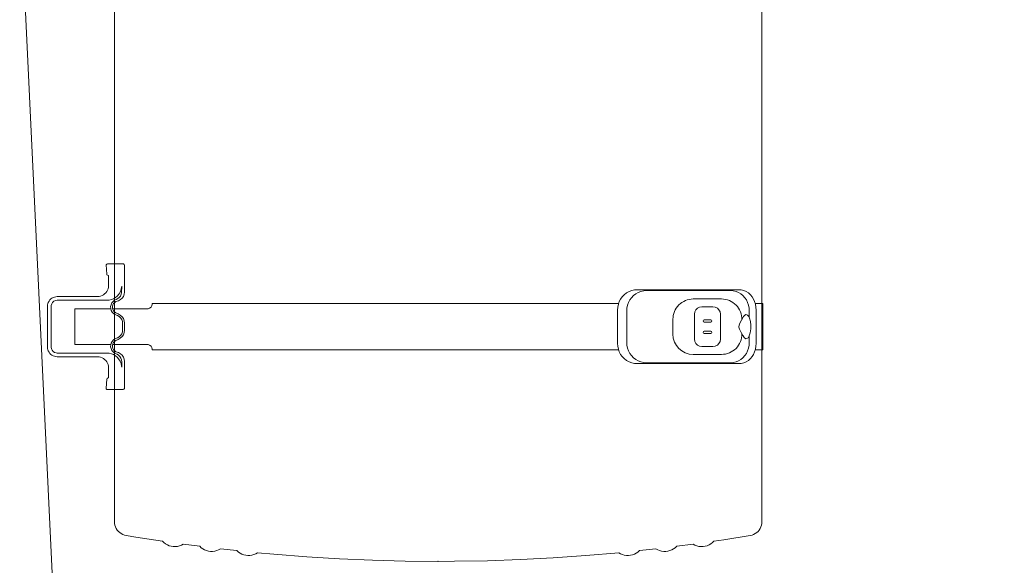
# Model space of a CAD drawing. Header units: millimetres. Extents: x 2204655785 to 2205143108, y 485765510 to 486291538.
# Tile 133 of 156: x 2205065432 to 2205066550, y 486175217 to 486175838. Entities that reach past the tile are written whole.
import ezdxf
from ezdxf.enums import TextEntityAlignment as Align
from ezdxf.lldxf.tags import DXFTag

# ---------------------------------------------------------------- set-up
doc = ezdxf.new("R2010")
doc.units = ezdxf.units.MM
doc.linetypes.add('DASHED2', pattern=[9.525, 6.35, -3.175])
doc.linetypes.add('НЕВИДИМАЯX2', pattern=[19.05, 12.7, -6.35])
for name, color, linetype in [('206ППР Панелевоз', 7, 'Continuous'), ('ППР_Автокран СКАТ-40', 7, 'Continuous'), ('ППР_Автокран_Опасная зона', 1, 'Continuous'), ('ППР_Автокран_Стрела', 7, 'Continuous'), ('ППР_Автокран_Стрела_15м', 7, 'Continuous'), ('ППР_Опасная зона от крана', 1, 'Continuous'), ('ППР_Разрез', 5, 'Continuous'), ('ППР_СКЛАД №2', 7, 'Continuous'), ('ППР_Стрела', 7, 'Continuous')]:
    doc.layers.add(name, color=color, linetype=linetype)
doc.styles.add('ППРк_М1-1', font='GOST_Common Italic.ttf', dxfattribs={"height": 800})
doc.styles.add('ППРк_М1-1кран', font='GOST_Common Italic.ttf', dxfattribs={"width": 0.8, "height": 600})
tags = doc.linetypes.add('опасная зона_Кран', pattern='A,30,-8,4,-8,30,-8,4,-8,30,-8,4,[230,Bbox.shx,S=2.5,R=0,X=0,Y=-10],-6', length=148).pattern_tags.tags
tags[24] = DXFTag(74, 5)

# ---------------------------------------------------------------- blocks, each defined once
blk = doc.blocks.new('*U397')
at = {"layer": 'ППР_Опасная зона от крана', "linetype": 'опасная зона_Кран', "lineweight": 80, "ltscale": 100}
blk.add_arc((135, 0), 50270, 90, 270, dxfattribs=at)
at = {"layer": 'ППР_Стрела', "linetype": 'НЕВИДИМАЯX2', "lineweight": 50, "ltscale": 100}
blk.add_arc((135, 0), 38700, 90, 270, dxfattribs=at)
at = {"layer": 'ППР_Стрела', "linetype": 'Continuous', "lineweight": 100}
blk.add_arc((135, 0), 30700, 90, 270, dxfattribs=at)
at = {"style": 'ППРк_М1-1', "width": 0.8}
for tag, p, height, flags in [('ОПАСНАЯ_ЗОНА', (25480.86, 21929.55), 800, 1), ('ОТЛЕТ_ГРУЗА', (25413.72, 20678.22), 800, 1), ('Кол-во_элементов', (2695.66, -1978.25), 1200, 8)]:
    blk.add_attdef(tag, p, '', height=height, dxfattribs=dict(at, flags=flags))
at = {"style": 'ППРк_М1-1', "width": 0.8, "flags": 8}
blk.add_attdef('МАРКА_КРАНА', text='', height=1200, dxfattribs=at).set_placement((8837.5, 818.17), align=Align.CENTER)
blk.add_attdef('ВЫСОТА', text='', height=1200, dxfattribs=at).set_placement((9134.89, -8454.02), align=Align.MIDDLE_CENTER)
at = {"layer": 'Defpoints', "style": 'ППРк_М1-1', "width": 0.8, "flags": 1}
for tag, p in [('МАКСИМАЛЬНАЯ_ДЛИНА_ГРУЗА', (25470.43, 19233.22)), ('ШИРИНА_ГРУЗА', (25397.01, 17803.51))]:
    blk.add_attdef(tag, p, '', height=800, dxfattribs=at)
at = {"layer": 'ППР_Разрез', "style": 'ППРк_М1-1кран', "width": 0.8, "flags": 8}
for tag, p in [('РАЗРЕЗ2', (-1027.85, 55181.17)), ('РАЗРЕЗ', (-1731.87, -54129.29))]:
    blk.add_attdef(tag, p, '', height=800, dxfattribs=at)
at = {"layer": 'ППР_Стрела', "style": 'ППРк_М1-1кран', "width": 0.8, "flags": 8}
for tag, p in [('ВЫСОТА_КРЮКА_ГОРИЗ', (-19652.89, 21607.87)), ('ГАБАРИТ_СТРЕЛЫ', (-25019.84, 21408.72)), ('ВЫСОТА_КРЮКА_НАКЛ', (-20393.31, 20761.66)), ('ВЫЛЕТ', (-16616.63, 14016.8))]:
    blk.add_attdef(tag, p, '', height=800, rotation=317, dxfattribs=at)
blk = doc.blocks.new('*U778')
at = {"layer": 'ППР_Автокран_Опасная зона', "color": 1, "linetype": 'опасная зона_Кран', "lineweight": 80, "ltscale": 100}
blk.add_arc((-3.65, 4.56), 29000, 319.788537, 219.788112, dxfattribs=at)
at = {"layer": 'ППР_Автокран_Стрела', "lineweight": 50}
blk.add_arc((-3.65, 4.56), 18000, 319.786841, 219.78643, dxfattribs=at)
at = {"layer": 'ППР_Автокран_Стрела_15м', "linetype": 'DASHED2', "lineweight": 35}
blk.add_arc((0.22, 1.42), 15000, 319.786203, 219.767437, dxfattribs=at)
blk = doc.blocks.new('*U789')
at = {"layer": '206ППР Панелевоз', "lineweight": 5}
for p, q in [((-1738.9, 2701.1), (-682.6, 2701.1)), ((-849.6, 2702.4), (-902.1, 2702.4)), ((-902.1, 2702.4), (-902.1, 2693.6)), ((-849.6, 2702.4), (-849.6, 2693.6)), ((-682.6, 2701.1), (-654.1, 2701.2)), ((-654.1, 2701.2), (-652.1, 2701)), ((-652.1, 2701), (-650.1, 2700.6)), ((-650.1, 2700.6), (-648.2, 2700)), ((-648.2, 2700), (-646.4, 2699.1)), ((-646.4, 2699.1), (-644.7, 2698.1)), ((-644.7, 2698.1), (-643.1, 2696.8)), ((-643.1, 2696.8), (-641.8, 2695.3)), ((-914.2, 2685.8), (-915.8, 2683.4)), ((-912.2, 2688.1), (-914.2, 2685.8)), ((-909.9, 2690), (-912.2, 2688.1)), ((-907.2, 2691.6), (-909.9, 2690)), ((-904.3, 2692.9), (-907.2, 2691.6)), ((-903.3, 2685), (-906.2, 2683.6)), ((-901.3, 2693.8), (-904.3, 2692.9)), ((-900.2, 2686), (-903.3, 2685)), ((-898, 2694.3), (-901.3, 2693.8)), ((-897, 2686.6), (-900.2, 2686)), ((-894.7, 2694.5), (-898, 2694.3)), ((-893.7, 2686.8), (-897, 2686.6)), ((-856.9, 2694.5), (-894.7, 2694.5)), ((-886.1, 2686.8), (-893.7, 2686.8)), ((-889, 2684.7), (-889.4, 2683.9)), ((-888.3, 2685.5), (-889, 2684.7)), ((-887.4, 2686.2), (-888.3, 2685.5)), ((-885.5, 2687.1), (-887.4, 2686.2)), ((-881.9, 2688.1), (-885.5, 2687.1)), ((-877.6, 2688.6), (-881.9, 2688.1)), ((-873.2, 2688.6), (-877.6, 2688.6)), ((-869, 2688), (-873.2, 2688.6)), ((-865.5, 2686.8), (-869, 2688)), ((-858, 2686.8), (-865.5, 2686.8)), ((-863.3, 2685.5), (-865.5, 2686.8)), ((-862.7, 2684.7), (-863.3, 2685.5)), ((-862.3, 2683.9), (-862.7, 2684.7)), ((-858, 2686.8), (-854.7, 2686.6)), ((-856.9, 2694.5), (-853.7, 2694.3)), ((-854.7, 2686.6), (-851.5, 2686)), ((-853.7, 2694.3), (-850.4, 2693.8)), ((-851.5, 2686), (-848.4, 2685)), ((-850.4, 2693.8), (-847.3, 2692.9)), ((-848.4, 2685), (-845.5, 2683.6)), ((-847.3, 2692.9), (-844.4, 2691.6)), ((-844.4, 2691.6), (-841.8, 2690)), ((-841.8, 2690), (-839.5, 2688.1)), ((-839.5, 2688.1), (-837.5, 2685.8)), ((-837.5, 2685.8), (-835.9, 2683.4)), ((-641.8, 2695.3), (-640.6, 2693.6)), ((-640.6, 2693.6), (-639.7, 2691.8)), ((-639.7, 2691.8), (-639, 2690)), ((-639, 2690), (-638.5, 2688)), ((-638.5, 2688), (-633.7, 2657.9)), ((-917.6, 2677.8), (-917.8, 2674.8)), ((-917.8, 2674.8), (-917.8, 2559.6)), ((-916.9, 2680.7), (-917.6, 2677.8)), ((-915.8, 2683.4), (-916.9, 2680.7)), ((-914.7, 2674.7), (-915.9, 2671.8)), ((-913.1, 2677.3), (-914.7, 2674.7)), ((-911.2, 2679.7), (-913.1, 2677.3)), ((-908.8, 2681.8), (-911.2, 2679.7)), ((-906.2, 2683.6), (-908.8, 2681.8)), ((-889.4, 2683.9), (-889.5, 2683.1)), ((-889.5, 2683.1), (-889.3, 2682.4)), ((-889.3, 2682.4), (-888.8, 2681.7)), ((-888.8, 2681.7), (-887.3, 2680.4)), ((-887.3, 2680.4), (-879.9, 2676.3)), ((-879.9, 2676.3), (-877.6, 2675.3)), ((-877.6, 2675.3), (-875.7, 2675)), ((-875.7, 2675), (-875.1, 2675.1)), ((-875.1, 2675.1), (-873.1, 2675.7)), ((-873.1, 2675.7), (-869.4, 2677.6)), ((-869.4, 2677.6), (-865.9, 2679.6)), ((-865.9, 2679.6), (-865.5, 2679.8)), ((-865.5, 2679.8), (-863.5, 2681)), ((-865.5, 2679.8), (-865.5, 2679.8)), ((-863.5, 2681), (-862.8, 2681.7)), ((-862.8, 2681.7), (-862.4, 2682.4)), ((-862.4, 2682.4), (-862.2, 2683.1)), ((-862.2, 2683.1), (-862.3, 2683.9)), ((-845.5, 2683.6), (-842.9, 2681.8)), ((-842.9, 2681.8), (-840.5, 2679.7)), ((-840.5, 2679.7), (-838.6, 2677.3)), ((-838.6, 2677.3), (-837, 2674.7)), ((-837, 2674.7), (-835.8, 2671.8)), ((-835.9, 2683.4), (-834.8, 2680.7)), ((-834.8, 2680.7), (-834.1, 2677.8)), ((-834.1, 2677.8), (-833.8, 2674.8)), ((-833.8, 2674.8), (-833.8, 2559.6)), ((-916.6, 2668.7), (-916.8, 2665.5)), ((-916.8, 2665.5), (-916.8, 2570.1)), ((-915.9, 2671.8), (-916.6, 2668.7)), ((-835.8, 2671.8), (-835.1, 2668.7)), ((-835.1, 2668.7), (-834.9, 2665.5)), ((-834.9, 2665.5), (-834.9, 2570.1)), ((-907.3, 2655.4), (-907.3, 2623.2)), ((-896.9, 2650.6), (-895, 2652.4)), ((-895, 2652.4), (-892.7, 2653.6)), ((-892.7, 2653.6), (-890.1, 2654)), ((-890.1, 2654), (-861.6, 2654)), ((-890.1, 2654), (-890.1, 2654)), ((-861.6, 2654), (-859, 2653.6)), ((-859, 2653.6), (-856.7, 2652.4)), ((-856.7, 2652.4), (-854.8, 2650.6)), ((-844.3, 2655.4), (-844.3, 2623.2)), ((-633.7, 2657.9), (-632, 2646.6)), ((-898.5, 2645.6), (-898, 2648.2)), ((-898.5, 2632.9), (-898.5, 2645.6)), ((-898, 2648.2), (-896.9, 2650.6)), ((-883.7, 2643), (-883.7, 2635.6)), ((-881.1, 2643), (-881.1, 2635.6)), ((-870.6, 2643), (-870.6, 2635.6)), ((-868, 2643), (-868, 2635.6)), ((-854.8, 2650.6), (-853.6, 2648.2)), ((-853.6, 2648.2), (-853.2, 2645.6)), ((-853.2, 2645.6), (-853.2, 2632.9)), ((-632, 2646.6), (-630.4, 2645)), ((-630.4, 2645), (-628.9, 2643.1)), ((-628.9, 2643.1), (-627.8, 2641.1)), ((-627.8, 2641.1), (-626.9, 2638.9)), ((-898, 2630.3), (-898.5, 2632.9)), ((-896.9, 2628), (-898, 2630.3)), ((-853.6, 2630.3), (-854.8, 2628)), ((-853.2, 2632.9), (-853.6, 2630.3)), ((-626.9, 2638.9), (-626.2, 2636.6)), ((-626.1, 2629.6), (-626.7, 2627.3)), ((-626.2, 2636.6), (-625.9, 2634.3)), ((-625.9, 2632), (-626.1, 2629.6)), ((-625.9, 2634.3), (-625.9, 2632)), ((-895, 2626.1), (-896.9, 2628)), ((-892.7, 2625), (-895, 2626.1)), ((-890.1, 2624.5), (-892.7, 2625)), ((-861.6, 2624.5), (-890.1, 2624.5)), ((-859, 2625), (-861.6, 2624.5)), ((-856.7, 2626.1), (-859, 2625)), ((-854.8, 2628), (-856.7, 2626.1)), ((-627.6, 2625.1), (-628.7, 2623.1)), ((-628.7, 2623.1), (-626.2, 2604.4)), ((-626.7, 2627.3), (-627.6, 2625.1)), ((-867.4, 2600.1), (-884.2, 2600.1)), ((-626.2, 2604.4), (-624.6, 2602.7)), ((-624.6, 2602.7), (-623.2, 2600.8)), ((-623.2, 2600.8), (-622.1, 2598.7)), ((-622.1, 2598.7), (-621.3, 2596.5)), ((-621.3, 2596.5), (-620.7, 2594.3)), ((-621.3, 2585), (-622.2, 2582.9)), ((-620.7, 2587.3), (-621.3, 2585)), ((-620.7, 2594.3), (-620.4, 2591.9)), ((-620.4, 2589.6), (-620.7, 2587.3)), ((-620.4, 2591.9), (-620.4, 2589.6)), ((-622.2, 2582.9), (-623.4, 2580.8)), ((-623.4, 2580.8), (-621.3, 2562.1)), ((-916.6, 2566.9), (-916.8, 2570.1)), ((-915.9, 2563.8), (-916.6, 2566.9)), ((-914.7, 2560.8), (-915.9, 2563.8)), ((-835.8, 2563.8), (-837, 2560.8)), ((-835.1, 2566.9), (-835.8, 2563.8)), ((-834.9, 2570.1), (-835.1, 2566.9)), ((-621.3, 2562.1), (-619.7, 2560.3)), ((-917.8, 2559.6), (-917.6, 2556.4)), ((-917.6, 2556.4), (-916.9, 2553.3)), ((-916.9, 2553.3), (-915.8, 2550.3)), ((-913.1, 2558), (-914.7, 2560.8)), ((-911.2, 2555.4), (-913.1, 2558)), ((-908.8, 2553.1), (-911.2, 2555.4)), ((-906.2, 2551.2), (-908.8, 2553.1)), ((-903.3, 2549.7), (-906.2, 2551.2)), ((-845.5, 2551.2), (-848.4, 2549.7)), ((-842.9, 2553.1), (-845.5, 2551.2)), ((-840.5, 2555.4), (-842.9, 2553.1)), ((-838.6, 2558), (-840.5, 2555.4)), ((-837, 2560.8), (-838.6, 2558)), ((-834.8, 2553.3), (-835.9, 2550.3)), ((-834.1, 2556.4), (-834.8, 2553.3)), ((-833.8, 2559.6), (-834.1, 2556.4)), ((-619.7, 2560.3), (-618.4, 2558.4)), ((-618.4, 2558.4), (-617.3, 2556.4)), ((-617.3, 2556.4), (-616.5, 2554.2)), ((-616.5, 2554.2), (-616, 2551.9)), ((-616, 2551.9), (-615.7, 2549.6)), ((-915.8, 2550.3), (-914.2, 2547.5)), ((-914.2, 2547.5), (-912.2, 2544.9)), ((-912.2, 2544.9), (-909.9, 2542.6)), ((-909.9, 2542.6), (-907.2, 2540.7)), ((-907.2, 2540.7), (-904.3, 2539.2)), ((-900.2, 2548.6), (-903.3, 2549.7)), ((-897, 2547.9), (-900.2, 2548.6)), ((-893.7, 2547.6), (-897, 2547.9)), ((-858, 2547.6), (-893.7, 2547.6)), ((-854.7, 2547.9), (-858, 2547.6)), ((-851.5, 2548.6), (-854.7, 2547.9)), ((-848.4, 2549.7), (-851.5, 2548.6)), ((-844.4, 2540.7), (-847.3, 2539.2)), ((-841.8, 2542.6), (-844.4, 2540.7)), ((-839.5, 2544.9), (-841.8, 2542.6)), ((-837.5, 2547.5), (-839.5, 2544.9)), ((-835.9, 2550.3), (-837.5, 2547.5)), ((-617.7, 2540.6), (-618.9, 2538.6)), ((-616.8, 2542.7), (-617.7, 2540.6)), ((-616.2, 2544.9), (-616.8, 2542.7)), ((-615.8, 2547.3), (-616.2, 2544.9)), ((-615.7, 2549.6), (-615.8, 2547.3)), ((-904.3, 2539.2), (-901.3, 2538.1)), ((-902.1, 2538.3), (-902.1, 2008.6)), ((-901.3, 2538.1), (-898, 2537.4)), ((-898, 2537.4), (-894.7, 2537.1)), ((-856.9, 2537.1), (-894.7, 2537.1)), ((-853.7, 2537.4), (-856.9, 2537.1)), ((-850.4, 2538.1), (-853.7, 2537.4)), ((-847.3, 2539.2), (-850.4, 2538.1)), ((-849.6, 2538.3), (-849.6, 2008.6)), ((-618.9, 2538.6), (-615.7, 2501.3)), ((-615.7, 2501.3), (-613.1, 2464.1)), ((-613.1, 2464.1), (-611.1, 2426.8)), ((-611.1, 2426.8), (-609.8, 2389.4)), ((-609.8, 2389.4), (-609.2, 2352.1)), ((-609.2, 2352.1), (-609.1, 2333.4)), ((-609.1, 2333.4), (-609.4, 2296.1)), ((-609.4, 2296.1), (-610.4, 2258.7)), ((-610.4, 2258.7), (-612, 2221.4)), ((-612, 2221.4), (-614.3, 2184.1)), ((-614.3, 2184.1), (-617.2, 2146.9)), ((-617.2, 2146.9), (-618.9, 2128.3)), ((-618.9, 2128.3), (-617.7, 2126.3)), ((-617.7, 2126.3), (-616.8, 2124.1)), ((-616.8, 2124.1), (-616.2, 2121.9)), ((-616, 2114.9), (-616.5, 2112.7)), ((-616.2, 2121.9), (-615.8, 2119.6)), ((-615.7, 2117.3), (-616, 2114.9)), ((-615.8, 2119.6), (-615.7, 2117.3)), ((-621.3, 2104.8), (-623.4, 2086)), ((-619.7, 2106.5), (-621.3, 2104.8)), ((-618.4, 2108.4), (-619.7, 2106.5)), ((-617.3, 2110.5), (-618.4, 2108.4)), ((-616.5, 2112.7), (-617.3, 2110.5)), ((-623.4, 2086), (-622.2, 2084)), ((-622.2, 2084), (-621.3, 2081.8)), ((-621.3, 2081.8), (-620.7, 2079.6)), ((-621.3, 2070.3), (-622.1, 2068.1)), ((-620.7, 2072.6), (-621.3, 2070.3)), ((-620.7, 2079.6), (-620.4, 2077.2)), ((-620.4, 2074.9), (-620.7, 2072.6)), ((-620.4, 2077.2), (-620.4, 2074.9)), ((-626.2, 2062.5), (-628.7, 2043.8)), ((-624.6, 2064.2), (-626.2, 2062.5)), ((-623.2, 2066.1), (-624.6, 2064.2)), ((-622.1, 2068.1), (-623.2, 2066.1)), ((-628.7, 2043.8), (-627.6, 2041.7)), ((-627.6, 2041.7), (-626.7, 2039.5)), ((-626.7, 2039.5), (-626.1, 2037.2)), ((-626.1, 2037.2), (-625.9, 2034.9)), ((-627.8, 2025.8), (-628.9, 2023.7)), ((-626.9, 2027.9), (-627.8, 2025.8)), ((-626.2, 2030.2), (-626.9, 2027.9)), ((-625.9, 2032.5), (-626.2, 2030.2)), ((-625.9, 2034.9), (-625.9, 2032.5)), ((-632, 2020.2), (-636.7, 1990.1)), ((-630.4, 2021.9), (-632, 2020.2)), ((-628.9, 2023.7), (-630.4, 2021.9)), ((-901.6, 2008.6), (-902.1, 2008.6)), ((-899.6, 2008.2), (-901.6, 2008.6)), ((-897.9, 2007.2), (-899.6, 2008.2)), ((-896.7, 2005.6), (-897.9, 2007.2)), ((-896.3, 2003.8), (-896.7, 2005.6)), ((-896.3, 2003.8), (-896.3, 1963.7)), ((-855, 2005.6), (-855.4, 2003.8)), ((-855.4, 2003.8), (-855.4, 1963.7)), ((-853.8, 2007.2), (-855, 2005.6)), ((-852.1, 2008.2), (-853.8, 2007.2)), ((-850.1, 2008.6), (-852.1, 2008.2)), ((-849.6, 2008.6), (-850.1, 2008.6)), ((-636.7, 1990.1), (-638.5, 1978.8)), ((-947.1, 1976.1), (-947.2, 1957.7)), ((-946.5, 1976.8), (-947.1, 1976.1)), ((-945.7, 1977), (-946.5, 1976.8)), ((-915.2, 1977), (-945.7, 1977)), ((-914.7, 1973.8), (-921.7, 1973.9)), ((-921.7, 1973.9), (-921.7, 1973.9)), ((-921.7, 1973.9), (-918.7, 1973.4)), ((-918.7, 1973.4), (-915.8, 1972.4)), ((-915.8, 1972.4), (-913.1, 1970.9)), ((-912.7, 1976.7), (-915.2, 1977)), ((-912.6, 1973.3), (-914.7, 1973.8)), ((-913.1, 1970.9), (-910.5, 1968.8)), ((-910.3, 1975.8), (-912.7, 1976.7)), ((-910.7, 1972.4), (-912.6, 1973.3)), ((-909, 1971.1), (-910.7, 1972.4)), ((-910.5, 1968.8), (-908.9, 1966.8)), ((-908.3, 1974.4), (-910.3, 1975.8)), ((-907.7, 1969.5), (-909, 1971.1)), ((-906.6, 1972.5), (-908.3, 1974.4)), ((-906.8, 1967.6), (-907.7, 1969.5)), ((-905.4, 1970.2), (-906.6, 1972.5)), ((-904.4, 1967.4), (-905.4, 1970.2)), ((-890.4, 1970), (-891.5, 1967.1)), ((-889, 1972.3), (-890.4, 1970)), ((-888.4, 1969.1), (-889.6, 1966.1)), ((-887.2, 1974.3), (-889, 1972.3)), ((-887.4, 1971.1), (-888.4, 1969.1)), ((-885.8, 1972.7), (-887.4, 1971.1)), ((-885, 1975.8), (-887.2, 1974.3)), ((-884, 1973.9), (-885.8, 1972.7)), ((-882.4, 1976.7), (-885, 1975.8)), ((-881.9, 1974.7), (-884, 1973.9)), ((-879.7, 1977), (-882.4, 1976.7)), ((-879.7, 1974.9), (-881.9, 1974.7)), ((-871.9, 1977), (-879.7, 1977)), ((-871.9, 1974.9), (-879.7, 1974.9)), ((-869.3, 1976.7), (-871.9, 1977)), ((-869.8, 1974.7), (-871.9, 1974.9)), ((-867.7, 1973.9), (-869.8, 1974.7)), ((-866.7, 1975.8), (-869.3, 1976.7)), ((-865.8, 1972.7), (-867.7, 1973.9)), ((-864.5, 1974.3), (-866.7, 1975.8)), ((-864.3, 1971.1), (-865.8, 1972.7)), ((-862.6, 1972.3), (-864.5, 1974.3)), ((-863.2, 1969.1), (-864.3, 1971.1)), ((-862, 1966.1), (-863.2, 1969.1)), ((-861.3, 1970), (-862.6, 1972.3)), ((-860.2, 1967.1), (-861.3, 1970)), ((-846.3, 1970.2), (-847.3, 1967.4)), ((-845.1, 1972.5), (-846.3, 1970.2)), ((-843.4, 1974.4), (-845.1, 1972.5)), ((-843.3, 1970.3), (-844.5, 1968.6)), ((-841.3, 1975.8), (-843.4, 1974.4)), ((-841.8, 1971.8), (-843.3, 1970.3)), ((-842.8, 1966.8), (-841.2, 1968.8)), ((-840.1, 1972.9), (-841.8, 1971.8)), ((-839, 1976.7), (-841.3, 1975.8)), ((-841.2, 1968.8), (-839.4, 1970.3)), ((-838.1, 1973.6), (-840.1, 1972.9)), ((-839.4, 1970.3), (-836.8, 1972)), ((-836.4, 1977), (-839, 1976.7)), ((-836, 1973.9), (-838.1, 1973.6)), ((-836.8, 1972), (-834, 1973.2)), ((-806, 1977), (-836.4, 1977)), ((-829.9, 1973.9), (-836, 1973.9)), ((-834, 1973.2), (-831, 1973.8)), ((-831, 1973.8), (-829.9, 1973.9)), ((-805.4, 1976.9), (-806, 1977)), ((-804.7, 1976.3), (-805.4, 1976.9)), ((-804.4, 1975.4), (-804.7, 1976.3)), ((-804.4, 1957.7), (-804.4, 1975.4)), ((-644.7, 1968.8), (-646.4, 1967.7)), ((-643.1, 1970.1), (-644.7, 1968.8)), ((-641.8, 1971.6), (-643.1, 1970.1)), ((-640.6, 1973.2), (-641.8, 1971.6)), ((-639.7, 1975), (-640.6, 1973.2)), ((-639, 1976.9), (-639.7, 1975)), ((-638.5, 1978.8), (-639, 1976.9)), ((-654.1, 1965.7), (-1738.9, 1965.7)), ((-947.2, 1957.7), (-947, 1956.8)), ((-934.8, 1957), (-934.3, 1957.7)), ((-934.3, 1957.7), (-934.1, 1958.9)), ((-934.1, 1958.9), (-922.6, 1958.9)), ((-922.6, 1958.9), (-922.6, 1958.9)), ((-922.6, 1958.9), (-922.6, 1958.9)), ((-922.6, 1958.9), (-920.8, 1958.7)), ((-920.8, 1958.7), (-919, 1958.4)), ((-919, 1958.4), (-917.3, 1957.7)), ((-917.3, 1957.7), (-915.8, 1956.9)), ((-908.9, 1966.8), (-907.5, 1964.6)), ((-907.5, 1964.6), (-906.6, 1962.2)), ((-905.9, 1965.6), (-906.8, 1967.6)), ((-906.8, 1967.6), (-906.8, 1967.6)), ((-906.6, 1962.2), (-906, 1959.6)), ((-906, 1959.6), (-905.8, 1957)), ((-904.5, 1964), (-905.9, 1965.6)), ((-902.8, 1962.7), (-904.5, 1964)), ((-903.4, 1965.9), (-904.4, 1967.4)), ((-902.2, 1964.7), (-903.4, 1965.9)), ((-900.8, 1961.8), (-902.8, 1962.7)), ((-900.6, 1963.9), (-902.2, 1964.7)), ((-898.7, 1961.3), (-900.8, 1961.8)), ((-898.9, 1963.5), (-900.6, 1963.9)), ((-897.2, 1963.4), (-898.9, 1963.5)), ((-896.5, 1961.4), (-898.7, 1961.3)), ((-895.5, 1963.8), (-897.2, 1963.4)), ((-894.4, 1961.9), (-896.5, 1961.4)), ((-896.3, 1961.4), (-896.3, 1920.5)), ((-893.9, 1964.6), (-895.5, 1963.8)), ((-892.5, 1963), (-894.4, 1961.9)), ((-892.6, 1965.7), (-893.9, 1964.6)), ((-891.5, 1967.1), (-892.6, 1965.7)), ((-890.9, 1964.4), (-892.5, 1963)), ((-889.6, 1966.1), (-890.9, 1964.4)), ((-860.8, 1964.4), (-862, 1966.1)), ((-859.1, 1963), (-860.8, 1964.4)), ((-859.1, 1965.7), (-860.2, 1967.1)), ((-857.8, 1964.6), (-859.1, 1965.7)), ((-857.2, 1961.9), (-859.1, 1963)), ((-856.2, 1963.8), (-857.8, 1964.6)), ((-855.1, 1961.4), (-857.2, 1961.9)), ((-854.5, 1963.4), (-856.2, 1963.8)), ((-855.4, 1920.6), (-855.4, 1961.4)), ((-855.4, 1959.5), (-855.4, 1959.4)), ((-853, 1961.3), (-855.1, 1961.4)), ((-852.8, 1963.5), (-854.5, 1963.4)), ((-850.9, 1961.8), (-853, 1961.3)), ((-851.1, 1963.9), (-852.8, 1963.5)), ((-849.5, 1964.7), (-851.1, 1963.9)), ((-848.9, 1962.7), (-850.9, 1961.8)), ((-848.2, 1965.9), (-849.5, 1964.7)), ((-847.2, 1964), (-848.9, 1962.7)), ((-847.3, 1967.4), (-848.2, 1965.9)), ((-845.8, 1965.6), (-847.2, 1964)), ((-845.9, 1957), (-845.7, 1959.6)), ((-844.5, 1968.6), (-845.8, 1965.6)), ((-845.7, 1959.6), (-845.1, 1962.2)), ((-845.1, 1962.2), (-844.1, 1964.6)), ((-844.1, 1964.6), (-842.8, 1966.8)), ((-835.9, 1956.9), (-834.3, 1957.7)), ((-834.3, 1957.7), (-832.7, 1958.4)), ((-832.7, 1958.4), (-830.9, 1958.7)), ((-830.9, 1958.7), (-829.1, 1958.9)), ((-829.1, 1958.9), (-829.1, 1958.9)), ((-829.1, 1958.9), (-817.6, 1958.9)), ((-817.6, 1958.9), (-817.5, 1957.9)), ((-817.5, 1957.9), (-817.1, 1957.2)), ((-804.6, 1957), (-804.4, 1957.7)), ((-652.1, 1965.8), (-654.1, 1965.7)), ((-650.1, 1966.2), (-652.1, 1965.8)), ((-648.2, 1966.8), (-650.1, 1966.2)), ((-646.4, 1967.7), (-648.2, 1966.8)), ((-947, 1956.8), (-946.3, 1956.2)), ((-946.3, 1956.2), (-935.6, 1956.8)), ((-935.6, 1956.8), (-934.8, 1957)), ((-915.8, 1956.9), (-914.3, 1955.8)), ((-914.3, 1955.8), (-913.1, 1954.5)), ((-913.1, 1954.5), (-912, 1953.1)), ((-912, 1953.1), (-911.1, 1951.5)), ((-911.1, 1951.5), (-910.5, 1949.8)), ((-910.5, 1949.8), (-910.1, 1948.1)), ((-910.1, 1948.1), (-910, 1946.3)), ((-905.8, 1957), (-905.8, 1900.6)), ((-905.8, 1954.9), (-905.8, 1954.8)), ((-896.3, 1950.6), (-896.3, 1950.7)), ((-855.4, 1950.7), (-855.4, 1950.6)), ((-845.9, 1900.6), (-845.9, 1957)), ((-845.8, 1954.8), (-845.9, 1954.9)), ((-841.7, 1946.3), (-841.6, 1948.1)), ((-841.7, 1900.6), (-841.7, 1946.4)), ((-841.6, 1948.1), (-841.2, 1949.8)), ((-841.2, 1949.8), (-840.6, 1951.5)), ((-840.6, 1951.5), (-839.7, 1953.1)), ((-839.7, 1953.1), (-838.6, 1954.5)), ((-838.6, 1954.5), (-837.4, 1955.8)), ((-837.4, 1955.8), (-835.9, 1956.9)), ((-817.1, 1957.2), (-816.3, 1956.8)), ((-816.3, 1956.8), (-806.1, 1956.1)), ((-806.1, 1956.1), (-805.2, 1956.4)), ((-805.2, 1956.4), (-804.6, 1957)), ((-910, 1946.3), (-910, 1946.3)), ((-910, 1946.3), (-910, 1946.3)), ((-910, 1946.3), (-910, 1900.6)), ((-841.7, 1946.3), (-841.7, 1946.3)), ((-44.9, 1920.9), (-1370.6, 1858.1)), ((-896.3, 1920.5), (-855.4, 1920.6)), ((-910, 1900.6), (-909.9, 1899)), ((-909.9, 1899), (-909.5, 1897.5)), ((-909.5, 1897.5), (-909, 1896)), ((-909, 1896), (-908.2, 1894.6)), ((-908.2, 1894.6), (-907.3, 1893.4)), ((-907.3, 1893.4), (-906.2, 1892.2)), ((-906.2, 1892.2), (-904.9, 1891.3)), ((-905.8, 1900.6), (-905.5, 1898.7)), ((-905.5, 1898.7), (-904.7, 1896.9)), ((-904.9, 1891.3), (-903.5, 1890.5)), ((-904.7, 1896.9), (-903.4, 1895.4)), ((-903.5, 1890.5), (-902, 1890)), ((-903.4, 1895.4), (-901.8, 1894.4)), ((-901.8, 1894.4), (-899.9, 1893.8)), ((-899.9, 1893.8), (-898.9, 1893.8)), ((-898.9, 1893.8), (-852.7, 1893.8)), ((-852.7, 1893.8), (-850.8, 1894)), ((-850.8, 1894), (-849, 1894.8)), ((-849.6, 1890), (-848.2, 1890.5)), ((-849, 1894.8), (-847.6, 1896.1)), ((-848.2, 1890.5), (-846.8, 1891.3)), ((-847.6, 1896.1), (-846.5, 1897.7)), ((-846.8, 1891.3), (-845.5, 1892.2)), ((-846.5, 1897.7), (-846, 1899.6)), ((-846, 1899.6), (-845.9, 1900.6)), ((-845.5, 1892.2), (-844.4, 1893.4)), ((-844.4, 1893.4), (-843.5, 1894.6)), ((-843.5, 1894.6), (-842.7, 1896)), ((-842.7, 1896), (-842.2, 1897.5)), ((-842.2, 1897.5), (-841.8, 1899)), ((-841.8, 1899), (-841.7, 1900.6)), ((-902, 1890), (-900.5, 1889.7)), ((-900.5, 1889.7), (-898.9, 1889.6)), ((-898.9, 1889.6), (-852.7, 1889.6)), ((-852.7, 1889.6), (-851.2, 1889.7)), ((-851.2, 1889.7), (-849.6, 1890))]:
    blk.add_line(p, q, dxfattribs=at)
for centre, radius, start, end in [((-884.2, 2655.4), 23.1, 88.9004, 180), ((-867.4, 2655.4), 23.1, 0, 91.098), ((-882.4, 2643), 1.31, 0, 180), ((-869.3, 2643), 1.31, 0, 180), ((-882.4, 2635.6), 1.31, 180, 0), ((-869.3, 2635.6), 1.31, 180, 0), ((-884.2, 2623.2), 23.1, 180, 270), ((-867.4, 2623.2), 23.1, 270, 0)]:
    blk.add_arc(centre, radius, start, end, dxfattribs=at)
blk.add_point((-609.1, 2333.4), dxfattribs=at)
blk.add_point((-609.1, 2333.4), dxfattribs=at)
blk.add_point((-609.1, 2333.4), dxfattribs=at)
blk.add_point((-609.1, 2333.4), dxfattribs=at)
blk.add_point((-609.1, 2333.4), dxfattribs=at)
blk = doc.blocks.new('Бортовой панелевоз')
at = {"layer": 'ППР_СКЛАД №2'}
blk.add_blockref('*U789', (26722.3, 14240.3), dxfattribs=at)

msp = doc.modelspace()

# ---------------------------------------------------------------- block references
at = {"rotation": 90}
msp.add_blockref('*U397', (2205044055.8, 486203892.3), dxfattribs=at)

# ---------------------------------------------------------------- next in the draw order: block references
at = {"layer": 'ППР_Автокран СКАТ-40'}
msp.add_blockref('*U778', (2205058176.7, 486183881.8), dxfattribs=at)

# ---------------------------------------------------------------- next in the draw order: block references
at = {"rotation": 270}
msp.add_blockref('Бортовой панелевоз', (2205049333.5, 486201335.1), dxfattribs=at)

doc.saveas('drawing.dxf')
